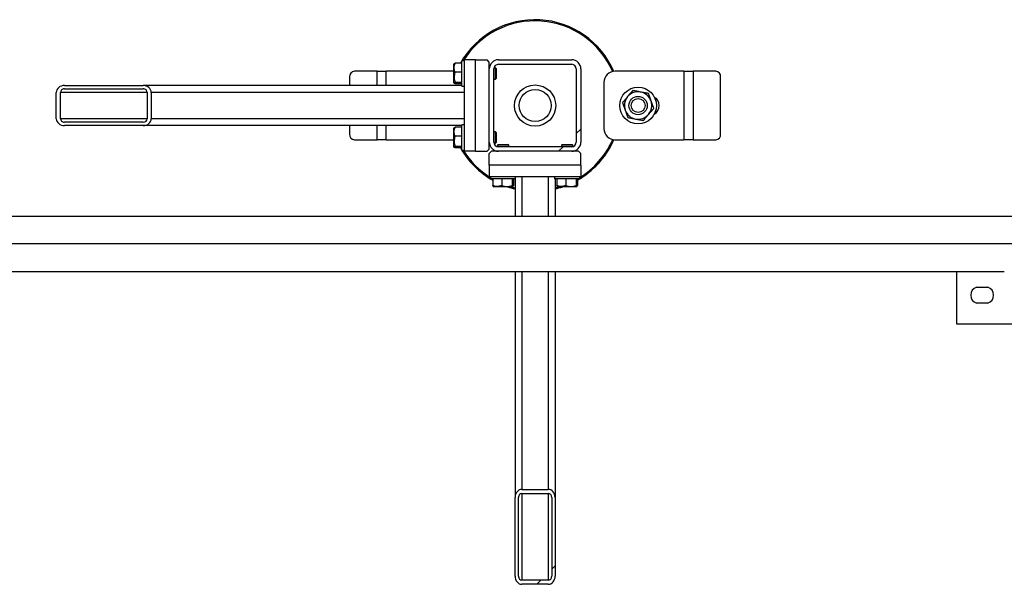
# Model space of a CAD drawing. Header units: millimetres. Extents: x 0 to 841, y 0 to 594.
# Tile 128 of 155: x 391 to 412, y 429 to 441. Entities that reach past the tile are written whole.
import ezdxf

# ---------------------------------------------------------------- set-up
doc = ezdxf.new("R2010")
doc.units = ezdxf.units.MM
doc.layers.add('TRAIT-FINS', color=9, linetype='Continuous')
doc.layers.add('TRAIT-FORT', color=4, linetype='Continuous', lineweight=25)

msp = doc.modelspace()

# ---------------------------------------------------------------- hatches: boundary and pattern name
at = {"layer": 'TRAIT-FINS'}
h = msp.add_hatch(dxfattribs=at)
h.set_pattern_fill('ANSI31', color=9, angle=3e-322, style=0)
edge = h.paths.add_edge_path(flags=0)
edge.add_arc((402.93606, 440.37112), 0.2, 0, 90)
edge.add_line((402.93606, 440.57112), (401.33606, 440.57112))
edge.add_arc((401.33606, 440.37112), 0.2, 90, 180)
edge.add_line((401.13606, 440.37112), (401.13606, 438.77112))
edge.add_arc((401.33606, 438.77112), 0.2, 180, 270)
edge.add_line((401.33606, 438.57112), (402.93606, 438.57112))
edge.add_arc((402.93606, 438.77112), 0.2, 270, 360)
edge.add_line((403.13606, 438.77112), (403.13606, 440.37112))
edge = h.paths.add_edge_path(flags=0)
edge.add_line((401.33606, 440.47112), (402.93606, 440.47112))
edge.add_arc((402.93606, 440.37112), 0.1, 0, 90, ccw=False)
edge.add_line((403.03606, 440.37112), (403.03606, 438.77112))
edge.add_arc((402.93606, 438.77112), 0.1, 270, 360, ccw=False)
edge.add_line((402.93606, 438.67112), (401.33606, 438.67112))
edge.add_arc((401.33606, 438.77112), 0.1, 180, 270, ccw=False)
edge.add_line((401.23606, 438.77112), (401.23606, 440.37112))
edge.add_arc((401.33606, 440.37112), 0.1, 90, 180, ccw=False)
h = msp.add_hatch(dxfattribs=at)
h.set_pattern_fill('ANSI31', color=9, angle=3e-322, style=0)
edge = h.paths.add_edge_path(flags=0)
edge.add_line((393.57327, 440.00862), (391.85457, 440.00862))
edge.add_ellipse((391.85457, 439.85862), major_axis=(-0.1778, 0), ratio=0.84366149, start_angle=270, end_angle=360)
edge.add_line((391.67678, 439.85862), (391.67678, 439.28362))
edge.add_ellipse((391.85457, 439.28362), major_axis=(-0.1778, 0), ratio=0.84366149, start_angle=0, end_angle=90)
edge.add_line((391.85457, 439.13362), (393.57327, 439.13362))
edge.add_ellipse((393.57327, 439.28362), major_axis=(-0.1778, 0), ratio=0.84366149, start_angle=90, end_angle=180)
edge.add_line((393.75107, 439.28362), (393.75107, 439.85862))
edge.add_ellipse((393.57327, 439.85862), major_axis=(-0.1778, 0), ratio=0.84366149, start_angle=180, end_angle=270)
edge = h.paths.add_edge_path(flags=0)
edge.add_line((391.85457, 439.93362), (393.57327, 439.93362))
edge.add_ellipse((393.57327, 439.85862), major_axis=(-0.0889, 0), ratio=0.84366149, start_angle=180, end_angle=270, ccw=False)
edge.add_line((393.66217, 439.85862), (393.66217, 439.28362))
edge.add_ellipse((393.57327, 439.28362), major_axis=(-0.0889, 0), ratio=0.84366149, start_angle=90, end_angle=180, ccw=False)
edge.add_line((393.57327, 439.20862), (391.85457, 439.20862))
edge.add_ellipse((391.85457, 439.28362), major_axis=(-0.0889, 0), ratio=0.84366149, start_angle=0, end_angle=90, ccw=False)
edge.add_line((391.76568, 439.28362), (391.76568, 439.85862))
edge.add_ellipse((391.85457, 439.85862), major_axis=(-0.0889, 0), ratio=0.84366149, start_angle=-90, end_angle=0, ccw=False)
h = msp.add_hatch(dxfattribs=at)
h.set_pattern_fill('ANSI31', color=9, angle=3e-322, style=0)
edge = h.paths.add_edge_path(flags=0)
edge.add_line((401.69856, 431.00833), (401.69856, 429.28963))
edge.add_ellipse((401.84856, 429.28963), major_axis=(0, -0.1778), ratio=0.84366149, start_angle=270, end_angle=360)
edge.add_line((401.84856, 429.11184), (402.42356, 429.11184))
edge.add_ellipse((402.42356, 429.28963), major_axis=(0, -0.1778), ratio=0.84366149, start_angle=0, end_angle=90)
edge.add_line((402.57356, 429.28963), (402.57356, 431.00833))
edge.add_ellipse((402.42356, 431.00833), major_axis=(0, -0.1778), ratio=0.84366149, start_angle=90, end_angle=180)
edge.add_line((402.42356, 431.18613), (401.84856, 431.18613))
edge.add_ellipse((401.84856, 431.00833), major_axis=(0, -0.1778), ratio=0.84366149, start_angle=180, end_angle=270)
edge = h.paths.add_edge_path(flags=0)
edge.add_line((401.77356, 429.28963), (401.77356, 431.00833))
edge.add_ellipse((401.84856, 431.00833), major_axis=(0, -0.0889), ratio=0.84366149, start_angle=180, end_angle=270, ccw=False)
edge.add_line((401.84856, 431.09723), (402.42356, 431.09723))
edge.add_ellipse((402.42356, 431.00833), major_axis=(0, -0.0889), ratio=0.84366149, start_angle=90, end_angle=180, ccw=False)
edge.add_line((402.49856, 431.00833), (402.49856, 429.28963))
edge.add_ellipse((402.42356, 429.28963), major_axis=(0, -0.0889), ratio=0.84366149, start_angle=0, end_angle=90, ccw=False)
edge.add_line((402.42356, 429.20073), (401.84856, 429.20073))
edge.add_ellipse((401.84856, 429.28963), major_axis=(0, -0.0889), ratio=0.84366149, start_angle=-90, end_angle=0, ccw=False)

# ---------------------------------------------------------------- linework, layer by layer
at = {"layer": 'TRAIT-FORT', "color": 4, "linetype": 'Continuous', "lineweight": 25}
for p, q in [((400.58606, 440.54612), (400.53606, 440.54612)), ((400.53606, 440.52514), (400.53606, 440.54612)), ((400.53606, 439.99612), (400.53606, 440.52514)), ((400.83606, 440.57112), (400.58606, 440.57112)), ((400.58606, 440.57112), (400.58606, 438.57112)), ((400.83606, 438.57112), (400.83606, 440.57112)), ((400.83606, 440.57112), (401.08606, 440.57112)), ((401.13606, 440.52112), (401.08606, 440.57112)), ((401.13606, 440.37112), (401.13606, 440.52112)), ((401.33606, 440.57112), (402.93606, 440.57112)), ((398.68606, 440.32112), (398.19121, 440.32112)), ((398.68606, 440.32112), (398.88606, 440.32112)), ((398.68606, 440.00862), (398.68606, 440.32112)), ((400.36106, 440.32112), (398.88606, 440.32112)), ((398.88606, 440.00862), (398.88606, 440.32112)), ((400.36814, 440.48526), (400.36106, 440.47299)), ((400.36106, 440.06924), (400.36106, 440.47299)), ((400.53606, 440.49714), (400.38617, 440.49714)), ((400.53606, 440.30142), (400.38617, 440.30142)), ((401.13763, 440.39612), (401.13606, 440.39612)), ((401.13606, 438.77112), (401.13606, 440.37112)), ((401.23606, 438.77112), (401.23606, 440.37112)), ((401.26856, 440.39612), (401.23924, 440.39612)), ((401.28606, 440.37862), (401.26856, 440.39612)), ((401.26856, 440.14612), (401.26856, 440.39612)), ((401.28606, 440.37862), (401.28606, 440.16362)), ((401.33606, 440.47112), (402.93606, 440.47112)), ((403.03606, 440.37112), (403.03606, 438.77112)), ((403.13606, 440.37112), (403.13606, 438.77112)), ((405.38606, 440.32112), (403.88606, 440.32112)), ((405.38606, 440.32112), (405.38606, 438.82112)), ((405.38606, 440.32112), (405.58606, 440.32112)), ((405.58606, 440.32112), (405.58606, 438.82112)), ((406.08092, 440.32112), (405.58606, 440.32112)), ((398.08295, 440.19612), (398.08295, 440.00862)), ((400.53606, 440.0754), (400.38617, 440.0754)), ((401.23606, 440.14612), (401.26856, 440.14612)), ((401.26856, 440.14612), (401.28606, 440.16362)), ((403.63606, 440.07112), (403.63606, 439.07112)), ((406.18917, 438.94612), (406.18917, 440.19612)), ((391.67678, 439.28362), (391.67678, 439.85862)), ((391.76568, 439.28362), (391.76568, 439.85862)), ((393.66217, 439.85862), (391.76568, 439.85862)), ((391.85457, 440.00862), (393.57327, 440.00862)), ((391.85457, 439.93362), (393.57327, 439.93362)), ((400.53606, 440.00862), (393.57327, 440.00862)), ((393.66217, 439.85862), (393.66217, 439.28362)), ((393.75107, 439.85862), (393.75107, 439.28362)), ((400.58606, 439.85862), (393.75107, 439.85862)), ((400.36106, 440.06924), (400.36814, 440.05698)), ((400.53606, 440.04509), (400.38617, 440.04509)), ((400.53606, 439.99612), (400.58606, 439.99612)), ((393.66217, 439.28362), (391.76568, 439.28362)), ((400.58606, 439.28362), (393.75107, 439.28362)), ((393.57327, 439.20862), (391.85457, 439.20862)), ((393.57327, 439.13362), (391.85457, 439.13362)), ((400.53606, 439.13362), (393.57327, 439.13362)), ((398.08295, 439.13362), (398.08295, 438.94612)), ((398.68606, 438.82112), (398.68606, 439.13362)), ((398.88606, 438.82112), (398.88606, 439.13362)), ((400.36814, 439.08526), (400.36106, 439.07299)), ((400.36106, 438.66924), (400.36106, 439.07299)), ((400.53606, 439.09714), (400.38617, 439.09714)), ((400.58606, 439.14612), (400.53606, 439.14612)), ((400.53606, 439.12514), (400.53606, 439.14612)), ((400.53606, 438.59612), (400.53606, 439.12514)), ((401.26856, 438.99612), (401.23606, 438.99612)), ((401.28606, 438.97862), (401.26856, 438.99612)), ((401.26856, 438.74612), (401.26856, 438.99612)), ((398.19121, 438.82112), (398.68606, 438.82112)), ((398.88606, 438.82112), (398.68606, 438.82112)), ((398.88606, 438.82112), (400.36106, 438.82112)), ((400.53606, 438.90142), (400.38617, 438.90142)), ((401.28606, 438.97862), (401.28606, 438.76362)), ((403.81715, 438.79882), (403.83164, 438.83118)), ((403.85608, 438.82468), (403.83987, 438.78838)), ((403.88606, 438.82112), (405.38606, 438.82112)), ((405.58606, 438.82112), (405.38606, 438.82112)), ((405.58606, 438.82112), (406.08092, 438.82112)), ((400.36106, 438.66924), (400.36814, 438.65698)), ((400.53606, 438.6754), (400.38617, 438.6754)), ((400.53606, 438.64509), (400.38617, 438.64509)), ((400.53606, 438.59612), (400.58606, 438.59612)), ((400.83606, 438.57112), (400.58606, 438.57112)), ((400.83606, 438.57112), (401.08606, 438.57112)), ((401.08606, 438.57112), (401.13606, 438.62112)), ((401.13606, 438.62112), (401.13606, 438.77112)), ((401.13606, 438.74612), (401.13763, 438.74612)), ((401.18606, 438.57112), (401.13606, 438.52112)), ((401.33606, 438.57112), (401.18606, 438.57112)), ((401.23924, 438.74612), (401.26856, 438.74612)), ((401.26856, 438.74612), (401.28606, 438.76362)), ((401.32856, 438.72112), (401.31106, 438.70362)), ((401.31106, 438.70362), (401.31106, 438.67429)), ((401.56106, 438.70362), (401.31106, 438.70362)), ((401.31106, 438.57269), (401.31106, 438.57112)), ((401.32856, 438.72112), (401.54356, 438.72112)), ((402.93606, 438.67112), (401.33606, 438.67112)), ((402.93606, 438.57112), (401.33606, 438.57112)), ((401.56106, 438.70362), (401.54356, 438.72112)), ((401.56106, 438.67112), (401.56106, 438.70362)), ((402.72856, 438.72112), (402.71106, 438.70362)), ((402.71106, 438.70362), (402.71106, 438.67112)), ((402.96106, 438.70362), (402.71106, 438.70362)), ((402.72856, 438.72112), (402.94356, 438.72112)), ((403.08606, 438.57112), (402.93606, 438.57112)), ((402.96106, 438.70362), (402.94356, 438.72112)), ((402.96106, 438.67429), (402.96106, 438.70362)), ((402.96106, 438.57112), (402.96106, 438.57269)), ((403.13606, 438.52112), (403.08606, 438.57112)), ((401.13606, 438.27112), (401.13606, 438.52112)), ((403.13606, 438.27112), (403.13606, 438.52112)), ((403.13606, 438.27112), (401.13606, 438.27112)), ((401.13606, 438.27112), (401.13606, 438.02112)), ((403.13606, 438.27112), (403.13606, 438.02112)), ((401.13606, 438.02112), (403.13606, 438.02112)), ((401.16106, 438.02112), (401.16106, 437.97112)), ((401.18204, 437.97112), (401.16106, 437.97112)), ((401.71106, 437.97112), (401.18204, 437.97112)), ((401.21004, 437.97112), (401.21004, 437.82123)), ((401.40576, 437.97112), (401.40576, 437.82123)), ((401.63178, 437.97112), (401.63178, 437.82123)), ((401.66209, 437.97112), (401.66209, 437.82123)), ((401.69856, 437.97112), (401.69856, 437.15005)), ((401.71106, 437.97112), (401.71106, 438.02112)), ((401.84856, 438.02112), (401.84856, 437.15005)), ((402.42356, 438.02112), (402.42356, 437.15005)), ((402.56106, 438.02112), (402.56106, 437.97112)), ((402.58204, 437.97112), (402.56106, 437.97112)), ((402.57356, 437.97112), (402.57356, 437.15005)), ((403.11106, 437.97112), (402.58204, 437.97112)), ((402.61004, 437.97112), (402.61004, 437.82123)), ((402.80576, 437.97112), (402.80576, 437.82123)), ((403.03178, 437.97112), (403.03178, 437.82123)), ((403.06209, 437.97112), (403.06209, 437.82123)), ((403.11106, 437.97112), (403.11106, 438.02112)), ((401.22192, 437.8032), (401.23419, 437.79612)), ((401.63794, 437.79612), (401.23419, 437.79612)), ((401.63794, 437.79612), (401.6502, 437.8032)), ((402.62192, 437.8032), (402.63419, 437.79612)), ((403.03794, 437.79612), (402.63419, 437.79612)), ((403.03794, 437.79612), (403.0502, 437.8032)), ((412.81443, 437.15005), (337.98943, 437.15005)), ((412.81443, 436.5468), (359.1093, 436.5468)), ((338.41818, 435.94355), (412.38568, 435.94355)), ((401.69856, 435.94355), (401.69856, 431.00833)), ((401.84856, 435.94355), (401.84856, 431.18613)), ((402.42356, 435.94355), (402.42356, 431.18613)), ((402.57356, 435.94355), (402.57356, 431.00833)), ((411.33943, 435.94355), (411.33943, 434.8023)), ((411.77693, 435.6023), (412.02693, 435.6023)), ((412.02693, 435.2523), (411.77693, 435.2523)), ((411.33943, 434.8023), (412.73943, 434.8023)), ((401.84856, 431.18613), (402.42356, 431.18613)), ((401.84856, 431.09723), (402.42356, 431.09723)), ((401.84856, 431.09723), (401.84856, 429.20073)), ((402.42356, 431.09723), (402.42356, 429.20073)), ((401.69856, 429.28963), (401.69856, 431.00833)), ((401.77356, 429.28963), (401.77356, 431.00833)), ((402.49856, 431.00833), (402.49856, 429.28963)), ((402.57356, 431.00833), (402.57356, 429.28963)), ((402.42356, 429.20073), (401.84856, 429.20073)), ((402.42356, 429.11184), (401.84856, 429.11184))]:
    msp.add_line(p, q, dxfattribs=at)
at = {"layer": 'TRAIT-FORT', "color": 4, "linetype": 'Continuous', "lineweight": 25, "flags": 128}
for points in [[(401.61464, 437.79612), (401.69493, 437.77448), (401.69856, 437.77359)], [(402.57356, 437.77359), (402.5804, 437.77527), (402.65748, 437.79612)]]:
    msp.add_lwpolyline(points, dxfattribs=at)
at = {"layer": 'TRAIT-FORT', "color": 4, "linetype": 'Continuous', "lineweight": 25}
for centre, radius in [((402.13606, 439.57112), 0.45), ((402.13606, 439.57112), 0.35), ((404.38606, 439.57112), 0.4), ((404.38606, 439.57112), 0.2), ((404.38606, 439.57112), 0.1525)]:
    msp.add_circle(centre, radius, dxfattribs=at)
for centre, radius, start, end in [((402.13606, 439.57112), 1.875, 23.412747, 150.404096), ((402.13606, 439.57112), 1.85, 23.583394, 148.195198), ((401.33606, 440.37112), 0.2, 90, 180), ((402.93606, 440.37112), 0.2, 0, 90), ((398.20023, 440.20393), 0.11753, 94.40195, 183.811261), ((401.33606, 440.37112), 0.1, 90, 180), ((402.93606, 440.37112), 0.1, 0, 90), ((403.88606, 440.07112), 0.25, 90, 180), ((406.0719, 440.20393), 0.11753, 356.188739, 85.59805), ((404.38606, 439.57112), 0.3, 79.497794, 139.497794), ((404.38606, 439.57112), 0.3, 19.497794, 79.497794), ((404.38606, 439.57112), 0.3, 139.497794, 199.497794), ((404.38606, 439.57112), 0.3, 319.497794, 19.497794), ((404.63606, 439.57112), 0.2125, 298.891154, 60.799062), ((404.38606, 439.57112), 0.3, 199.497794, 259.497794), ((404.38606, 439.57112), 0.3, 259.497794, 319.497794), ((403.88606, 439.07112), 0.25, 180, 270), ((398.20023, 438.93831), 0.11753, 176.188739, 265.59805), ((402.13606, 439.57112), 1.875, 299.595904, 335.32581), ((402.13606, 439.57112), 1.85, 301.804802, 335.32581), ((406.0719, 438.93831), 0.11753, 274.40195, 3.811261), ((402.13606, 439.57112), 1.875, 209.595904, 240.404096), ((402.13606, 439.57112), 1.85, 211.804802, 238.195198), ((401.33606, 438.77112), 0.2, 180, 270), ((401.33606, 438.77112), 0.1, 180, 270), ((402.93606, 438.77112), 0.2, 270, 0), ((402.93606, 438.77112), 0.1, 270, 0), ((402.13606, 439.57112), 1.875, 251.203095, 256.506601), ((402.13606, 439.57112), 1.875, 283.493399, 288.796905), ((411.83693, 435.4273), 0.185, 108.924644, 251.075356), ((411.96693, 435.4273), 0.185, 288.924644, 71.075356)]:
    msp.add_arc(centre, radius, start, end, dxfattribs=at)
for centre, major_axis, start_param, end_param in [((391.85457, 439.85862), (-0.1778, 0), 4.71238898, 6.28318531), ((391.85457, 439.85862), (-0.0889, 0), 4.71238898, 6.28318531), ((393.57327, 439.85862), (-0.1778, 0), 3.14159265, 4.71238898), ((393.57327, 439.85862), (-0.0889, 0), 3.14159265, 4.71238898), ((391.85457, 439.28362), (-0.1778, 0), 0, 1.57079633), ((391.85457, 439.28362), (-0.0889, 0), 0, 1.57079633), ((393.57327, 439.28362), (-0.1778, 0), 1.57079633, 3.14159265), ((393.57327, 439.28362), (-0.0889, 0), 1.57079633, 3.14159265), ((401.84856, 431.00833), (0, -0.1778), 3.14159265, 4.71238898), ((401.84856, 431.00833), (0, -0.0889), 3.14159265, 4.71238898), ((402.42356, 431.00833), (0, -0.1778), 1.57079633, 3.14159265), ((402.42356, 431.00833), (0, -0.0889), 1.57079633, 3.14159265), ((401.84856, 429.28963), (0, -0.1778), 4.71238898, 6.28318531), ((401.84856, 429.28963), (0, -0.0889), 4.71238898, 6.28318531), ((402.42356, 429.28963), (0, -0.1778), 0, 1.57079633), ((402.42356, 429.28963), (0, -0.0889), 0, 1.57079633)]:
    msp.add_ellipse(centre, major_axis=major_axis, ratio=0.84366149, start_param=start_param, end_param=end_param, dxfattribs=at)
for points, knots in [([(400.38617, 440.30142), (400.38069, 440.31841), (400.36961, 440.35275), (400.36556, 440.40363), (400.37151, 440.45228), (400.38126, 440.4821), (400.38617, 440.49714)], [0, 0, 0, 0, 0.264604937, 0.534947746, 0.765343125, 1, 1, 1, 1]), ([(400.38617, 440.30142), (400.38069, 440.2818), (400.36961, 440.24214), (400.36556, 440.18338), (400.37151, 440.12721), (400.38126, 440.09277), (400.38617, 440.0754)], [0, 0, 0, 0, 0.264604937, 0.534947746, 0.765343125, 1, 1, 1, 1]), ([(400.36872, 440.48523), (400.36872, 440.48556), (400.3687, 440.48855), (400.37614, 440.49254), (400.38395, 440.49612), (400.38617, 440.49714)], [0, 0, 0, 0, 0.08223705, 0.73797741, 1, 1, 1, 1]), ([(400.38617, 440.04509), (400.37858, 440.04895), (400.36602, 440.05533), (400.36719, 440.06457), (400.37591, 440.0708), (400.3839, 440.07437), (400.38617, 440.0754)], [0, 0, 0, 0, 0.38554949, 0.63764185, 0.89654625, 1, 1, 1, 1]), ([(404.27044, 439.89766), (404.25188, 439.87594), (404.21463, 439.83232), (404.17689, 439.78814), (404.15795, 439.76596)], [0, 0, 0, 0, 0.49816548, 1, 1, 1, 1]), ([(404.44074, 439.86609), (404.4123, 439.87137), (404.35516, 439.88196), (404.29876, 439.89241), (404.27044, 439.89766)], [0, 0, 0, 0, 0.497843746, 1, 1, 1, 1]), ([(404.61105, 439.83452), (404.58295, 439.83973), (404.52655, 439.85019), (404.46942, 439.86078), (404.44074, 439.86609)], [0, 0, 0, 0, 0.49816548, 1, 1, 1, 1]), ([(404.15795, 439.76596), (404.13916, 439.74396), (404.10142, 439.69978), (404.06416, 439.65616), (404.04545, 439.63426)], [0, 0, 0, 0, 0.49784375, 1, 1, 1, 1]), ([(404.66886, 439.67125), (404.6592, 439.69852), (404.63981, 439.7533), (404.62066, 439.80737), (404.61105, 439.83452)], [0, 0, 0, 0, 0.49784375, 1, 1, 1, 1]), ([(404.72667, 439.50798), (404.71713, 439.53491), (404.69799, 439.58898), (404.67859, 439.64376), (404.66886, 439.67125)], [0, 0, 0, 0, 0.498165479, 1, 1, 1, 1]), ([(404.04545, 439.63426), (404.05499, 439.60732), (404.07414, 439.55325), (404.09353, 439.49848), (404.10326, 439.47099)], [0, 0, 0, 0, 0.49816549, 1, 1, 1, 1]), ([(404.10326, 439.47099), (404.11292, 439.44372), (404.13232, 439.38894), (404.15146, 439.33487), (404.16108, 439.30771)], [0, 0, 0, 0, 0.49784375, 1, 1, 1, 1]), ([(404.61418, 439.37628), (404.63296, 439.39827), (404.6707, 439.44246), (404.70796, 439.48607), (404.72667, 439.50798)], [0, 0, 0, 0, 0.497843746, 1, 1, 1, 1]), ([(404.16108, 439.30771), (404.18917, 439.30251), (404.24557, 439.29205), (404.30271, 439.28146), (404.33138, 439.27614)], [0, 0, 0, 0, 0.49816549, 1, 1, 1, 1]), ([(404.33138, 439.27614), (404.35982, 439.27087), (404.41696, 439.26028), (404.47336, 439.24982), (404.50168, 439.24457)], [0, 0, 0, 0, 0.49784375, 1, 1, 1, 1]), ([(404.50168, 439.24457), (404.52024, 439.2663), (404.5575, 439.30992), (404.59524, 439.3541), (404.61418, 439.37628)], [0, 0, 0, 0, 0.49816549, 1, 1, 1, 1]), ([(400.38617, 438.90142), (400.38069, 438.91841), (400.36961, 438.95275), (400.36556, 439.00363), (400.37151, 439.05228), (400.38126, 439.0821), (400.38617, 439.09714)], [0, 0, 0, 0, 0.264604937, 0.534947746, 0.765343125, 1, 1, 1, 1]), ([(400.36872, 439.08523), (400.36872, 439.08556), (400.3687, 439.08855), (400.37614, 439.09254), (400.38395, 439.09612), (400.38617, 439.09714)], [0, 0, 0, 0, 0.08223705, 0.73797741, 1, 1, 1, 1]), ([(400.38617, 438.90142), (400.38069, 438.8818), (400.36961, 438.84214), (400.36556, 438.78338), (400.37151, 438.72721), (400.38126, 438.69277), (400.38617, 438.6754)], [0, 0, 0, 0, 0.264604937, 0.534947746, 0.765343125, 1, 1, 1, 1]), ([(400.38617, 438.64509), (400.37858, 438.64895), (400.36602, 438.65533), (400.36719, 438.66457), (400.37591, 438.6708), (400.3839, 438.67437), (400.38617, 438.6754)], [0, 0, 0, 0, 0.38554949, 0.63764185, 0.89654625, 1, 1, 1, 1]), ([(401.22195, 437.80378), (401.22162, 437.80377), (401.21863, 437.80376), (401.21464, 437.81119), (401.21106, 437.819), (401.21004, 437.82123)], [0, 0, 0, 0, 0.08223705, 0.73797741, 1, 1, 1, 1]), ([(401.40576, 437.82123), (401.38877, 437.81575), (401.35443, 437.80467), (401.30354, 437.80061), (401.2549, 437.80656), (401.22508, 437.81631), (401.21004, 437.82123)], [0, 0, 0, 0, 0.26460494, 0.53494775, 0.76534313, 1, 1, 1, 1]), ([(401.40576, 437.82123), (401.42538, 437.81575), (401.46504, 437.80467), (401.5238, 437.80061), (401.57997, 437.80656), (401.61441, 437.81631), (401.63178, 437.82123)], [0, 0, 0, 0, 0.26460494, 0.53494775, 0.76534312, 1, 1, 1, 1]), ([(401.66209, 437.82123), (401.65823, 437.81364), (401.65185, 437.80108), (401.64261, 437.80225), (401.63638, 437.81097), (401.6328, 437.81895), (401.63178, 437.82123)], [0, 0, 0, 0, 0.38554949, 0.63764185, 0.89654625, 1, 1, 1, 1]), ([(402.62195, 437.80378), (402.62162, 437.80377), (402.61863, 437.80376), (402.61464, 437.81119), (402.61106, 437.819), (402.61004, 437.82123)], [0, 0, 0, 0, 0.08223705, 0.73797741, 1, 1, 1, 1]), ([(402.80576, 437.82123), (402.78877, 437.81575), (402.75443, 437.80467), (402.70354, 437.80061), (402.6549, 437.80656), (402.62508, 437.81631), (402.61004, 437.82123)], [0, 0, 0, 0, 0.26460494, 0.53494775, 0.76534313, 1, 1, 1, 1]), ([(402.80576, 437.82123), (402.82538, 437.81575), (402.86504, 437.80467), (402.9238, 437.80061), (402.97997, 437.80656), (403.01441, 437.81631), (403.03178, 437.82123)], [0, 0, 0, 0, 0.26460494, 0.53494775, 0.76534312, 1, 1, 1, 1]), ([(403.06209, 437.82123), (403.05823, 437.81364), (403.05185, 437.80108), (403.04261, 437.80225), (403.03638, 437.81097), (403.0328, 437.81895), (403.03178, 437.82123)], [0, 0, 0, 0, 0.38554949, 0.63764185, 0.89654625, 1, 1, 1, 1])]:
    msp.add_open_spline(points, degree=3, knots=knots, dxfattribs=at)

doc.saveas('drawing.dxf')
